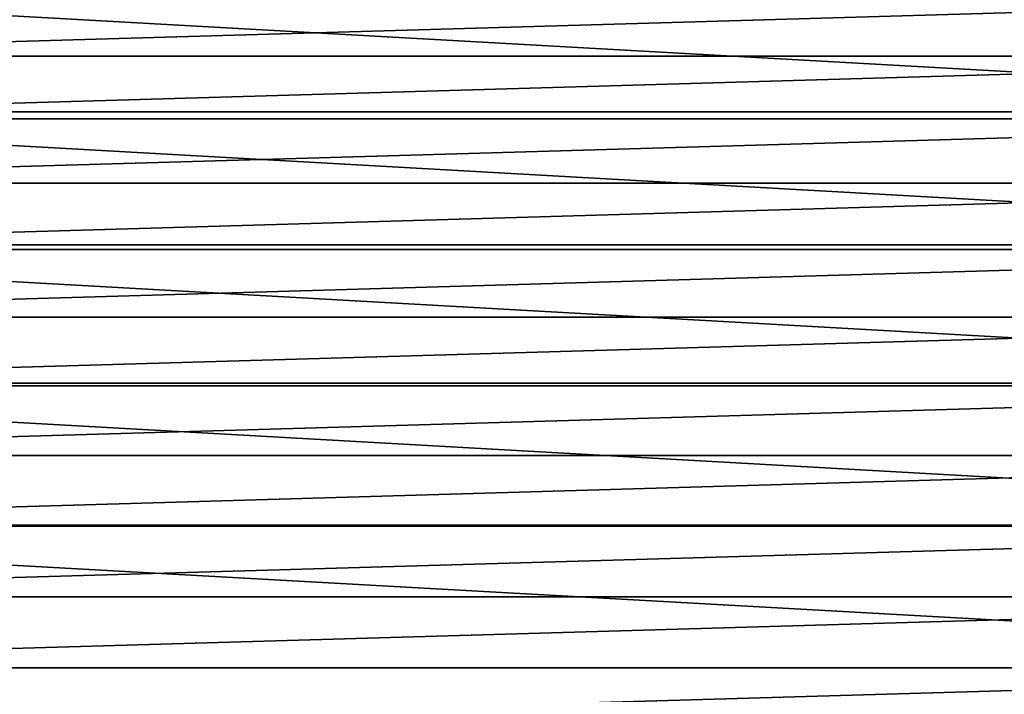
# Model space of a CAD drawing. Header units: metres. Extents: x -27 to 247, y -27 to 27.
# Tile 8 of 34: x -11 to 9, y -1 to 13. Entities that reach past the tile are written whole.
import ezdxf

# ---------------------------------------------------------------- set-up
doc = ezdxf.new("R2010")
doc.units = ezdxf.units.M
doc.layers.add('solid_10271102_01', color=7, linetype='CONTINUOUS')

msp = doc.modelspace()

# ---------------------------------------------------------------- linework, layer by layer
at = {"layer": 'solid_10271102_01'}
for points in [[(-23.432045, 11.266729, 0.35), (-22.022905, 13.819932, 0.35), (23.432028, 11.266767, 0.35)], [(-22.022905, 13.819932, 0.35), (22.022881, 13.819969, 0.35), (23.432028, 11.266767, 0.35)], [(20.7227, 13.623865, 179.440704), (-20.7227, 13.623865, 179.440704), (-21.480007, 12.395526, 179.440704)], [(21.480007, 12.395526, 179.440704), (20.7227, 13.623865, 179.440704), (-21.480007, 12.395526, 179.440704)], [(21.480007, 12.395526, 179.440704), (-21.480007, 12.395526, 179.440704), (-22.164516, 11.125352, 179.440704)], [(22.164516, 11.125352, 179.440704), (21.480007, 12.395526, 179.440704), (-22.164516, 11.125352, 179.440704)], [(-24.546541, 8.571254, 0.35), (-23.432045, 11.266729, 0.35), (24.546524, 8.571305, 0.35)], [(-23.432045, 11.266729, 0.35), (23.432028, 11.266767, 0.35), (24.546524, 8.571305, 0.35)], [(22.164516, 11.125352, 179.440704), (-22.164516, 11.125352, 179.440704), (-22.773989, 9.817559, 179.440704)], [(22.773989, 9.817559, 179.440704), (22.164516, 11.125352, 179.440704), (-22.773989, 9.817559, 179.440704)], [(22.773989, 9.817559, 179.440704), (-22.773989, 9.817559, 179.440704), (-23.306368, 8.476616, 179.440704)], [(23.306368, 8.476616, 179.440704), (22.773989, 9.817559, 179.440704), (-23.306368, 8.476616, 179.440704)], [(-25.352642, 5.765733, 0.35), (-24.546541, 8.571254, 0.35), (25.352625, 5.765807, 0.35)], [(-24.546541, 8.571254, 0.35), (24.546524, 8.571305, 0.35), (25.352625, 5.765807, 0.35)], [(23.306368, 8.476616, 179.440704), (-23.306368, 8.476616, 179.440704), (-23.75983, 7.107069, 179.440704)], [(23.75983, 7.107069, 179.440704), (23.306368, 8.476616, 179.440704), (-23.75983, 7.107069, 179.440704)], [(23.75983, 7.107069, 179.440704), (-23.75983, 7.107069, 179.440704), (-24.132961, 5.713147, 179.440704)], [(24.132961, 5.713147, 179.440704), (23.75983, 7.107069, 179.440704), (-24.132961, 5.713147, 179.440704)], [(-25.838568, 2.892355, 0.35), (-25.352642, 5.765733, 0.35), (25.83856, 2.892427, 0.35)], [(-25.352642, 5.765733, 0.35), (25.352625, 5.765807, 0.35), (25.83856, 2.892427, 0.35)], [(24.132961, 5.713147, 179.440704), (-24.132961, 5.713147, 179.440704), (-24.424421, 4.299528, 179.440704)], [(24.424421, 4.299528, 179.440704), (24.132961, 5.713147, 179.440704), (-24.424421, 4.299528, 179.440704)], [(24.424421, 4.299528, 179.440704), (-24.424421, 4.299528, 179.440704), (-24.633108, 2.872028, 179.440704)], [(24.633108, 2.872028, 179.440704), (24.424421, 4.299528, 179.440704), (-24.633108, 2.872028, 179.440704)], [(-26, 0, 0.35), (-25.838568, 2.892355, 0.35), (26, 0, 0.35)], [(-25.838568, 2.892355, 0.35), (25.83856, 2.892427, 0.35), (26, 0, 0.35)], [(24.633108, 2.872028, 179.440704), (-24.633108, 2.872028, 179.440704), (-24.758366, 1.436983, 179.440704)], [(24.758366, 1.436983, 179.440704), (24.633108, 2.872028, 179.440704), (-24.758366, 1.436983, 179.440704)], [(24.758366, 1.436983, 179.440704), (-24.758366, 1.436983, 179.440704), (-24.799999, 0, 179.440704)], [(24.799999, 0, 179.440704), (24.758366, 1.436983, 179.440704), (-24.799999, 0, 179.440704)], [(25.838568, -2.892355, 0.35), (-26, 0, 0.35), (26, 0, 0.35)], [(25.838568, -2.892355, 0.35), (-25.83856, -2.892427, 0.35), (-26, 0, 0.35)], [(-24.758366, -1.436983, 179.440704), (24.799999, 0, 179.440704), (-24.799999, 0, 179.440704)], [(-24.758366, -1.436983, 179.440704), (24.758366, -1.436983, 179.440704), (24.799999, 0, 179.440704)]]:
    msp.add_3dface(points, dxfattribs=at)

doc.saveas('drawing.dxf')
